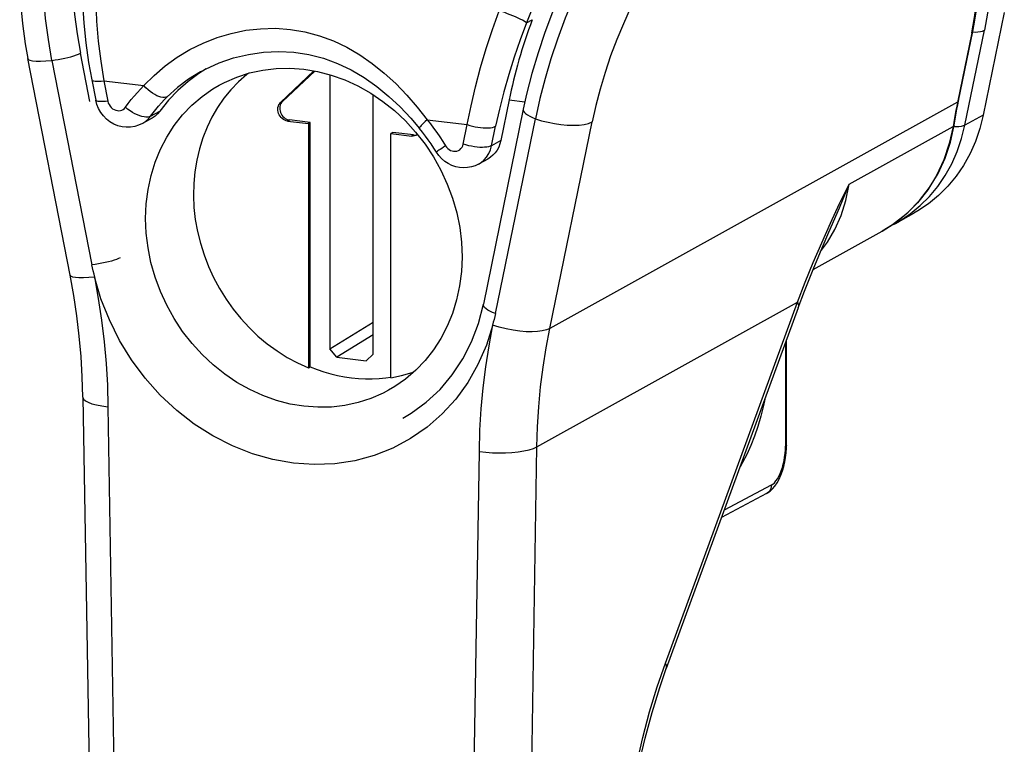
# Model space of a CAD drawing. Header units: inches. Extents: x 0 to 22, y 0 to 17.
# Tile 12 of 14: x 17.6 to 19.7, y 9 to 10.5. Entities that reach past the tile are written whole.
import ezdxf

# ---------------------------------------------------------------- set-up
doc = ezdxf.new("R2010")
doc.units = ezdxf.units.IN
doc.header["$LTSCALE"] = 1.21
doc.header["$MEASUREMENT"] = 0
doc.layers.get('0').update_dxf_attribs({"linetype": 'CONTINUOUS'})

msp = doc.modelspace()

# ---------------------------------------------------------------- linework, layer by layer
at = {"color": 7, "linetype": 'Continuous'}
for p, q in [((19.7246, 10.5624), (19.6788, 10.3391)), ((18.6836, 10.5402), (18.6956, 10.5469)), ((19.6536, 10.5185), (19.6232, 10.37)), ((19.6248, 10.3697), (19.6558, 10.521)), ((19.6389, 10.317), (19.6813, 10.5237)), ((19.6557, 10.5201), (19.6609, 10.52)), ((19.6609, 10.52), (19.6671, 10.5202)), ((17.7316, 10.3687), (17.7111, 10.4738)), ((17.6886, 9.9899), (17.5964, 10.4623)), ((17.6492, 10.4582), (17.7362, 10.0125)), ((17.9741, 10.4336), (17.9729, 10.4329)), ((18.1476, 10.3667), (18.2202, 10.4353)), ((18.2218, 10.435), (18.1517, 10.3688)), ((17.7358, 10.4158), (17.7358, 10.4157)), ((17.7358, 10.4157), (17.7445, 10.3712)), ((17.7622, 10.4137), (17.7709, 10.3692)), ((17.7622, 10.4137), (17.8497, 10.4032)), ((18.2549, 10.427), (18.2549, 9.8293)), ((18.1517, 10.3688), (18.1476, 10.3667)), ((18.3491, 9.818), (18.3491, 10.3835)), ((18.6455, 10.3719), (18.6273, 10.2833)), ((18.6455, 10.3719), (18.6799, 10.3677)), ((19.6226, 10.3671), (18.7341, 9.874)), ((19.6232, 10.37), (19.6209, 10.3584)), ((19.6231, 10.3609), (19.6248, 10.3697)), ((17.8641, 10.3365), (17.8841, 10.3476)), ((18.6764, 10.3517), (18.5893, 9.927)), ((19.6209, 10.3584), (19.6192, 10.3496)), ((19.6214, 10.3521), (19.6231, 10.3609)), ((17.8662, 10.3316), (17.8462, 10.3206)), ((18.1628, 10.3259), (18.1668, 10.3283)), ((18.1628, 10.3259), (18.208, 10.3205)), ((18.2122, 10.3228), (18.1668, 10.3283)), ((18.2122, 10.3228), (18.208, 10.3205)), ((18.2122, 9.7902), (18.2122, 10.3228)), ((18.4667, 10.3287), (18.5542, 10.3181)), ((18.6157, 9.9064), (18.7027, 10.3311)), ((18.7341, 9.874), (18.8264, 10.3241)), ((19.6144, 10.3231), (19.6129, 10.3143)), ((19.6159, 10.332), (19.6144, 10.3231)), ((19.6151, 10.3168), (19.6166, 10.3257)), ((19.6788, 10.3391), (19.6389, 10.317)), ((18.208, 10.3205), (18.208, 9.788)), ((18.3917, 10.3011), (18.3879, 10.2988)), ((18.4371, 10.2957), (18.3917, 10.3011)), ((18.45, 10.3101), (18.4501, 10.3099)), ((18.4501, 10.3099), (18.4501, 10.3099)), ((18.5455, 10.2757), (18.5542, 10.3181)), ((18.6073, 10.2722), (18.616, 10.3146)), ((19.3864, 10.1885), (19.6129, 10.3143)), ((19.6071, 10.2801), (19.6151, 10.3168)), ((18.3879, 9.7663), (18.3879, 10.2988)), ((18.3879, 10.2988), (18.4331, 10.2933)), ((18.4371, 10.2957), (18.4331, 10.2933)), ((18.4461, 10.2965), (18.4452, 10.2958)), ((18.6273, 10.2833), (18.6073, 10.2722)), ((18.5989, 10.2432), (18.5789, 10.2321)), ((19.4873, 10.103), (19.5272, 10.1252)), ((19.3079, 10.0025), (19.4587, 10.0862)), ((19.478, 10.0985), (19.4873, 10.103)), ((19.3422, 10.0836), (19.3424, 10.084)), ((19.3241, 10.0417), (19.3391, 10.0617)), ((18.7061, 9.6159), (19.2737, 9.931)), ((18.9862, 9.1448), (19.2737, 9.931)), ((19.2756, 9.9186), (18.988, 9.1325)), ((18.2549, 9.8293), (18.3491, 9.8874)), ((18.3491, 9.8602), (18.27, 9.8114)), ((19.2501, 9.6199), (19.2501, 9.8489)), ((18.27, 9.8114), (18.2549, 9.8293)), ((19.2477, 9.8424), (19.2477, 9.6172)), ((18.27, 9.8114), (18.334, 9.8037)), ((18.334, 9.8037), (18.349, 9.8181)), ((18.3491, 9.818), (18.334, 9.8037)), ((18.208, 9.788), (18.2122, 9.7902)), ((18.377, 9.7664), (18.3879, 9.7679)), ((17.7168, 9.724), (17.7826, 5.7004)), ((17.7713, 9.7034), (17.8371, 5.6798)), ((18.6404, 5.6082), (18.7061, 9.6159)), ((19.25, 9.6131), (19.2501, 9.6199)), ((19.2501, 9.6199), (19.2501, 9.6199)), ((18.5148, 5.598), (18.5806, 9.6057)), ((19.2166, 9.5323), (19.1144, 9.4781)), ((19.2065, 9.5141), (19.1086, 9.4622)), ((18.9682, 9.0926), (18.9862, 9.1448))]:
    msp.add_line(p, q, dxfattribs=at)
for points in [[(17.6492, 10.4582), (17.6414, 10.5039), (17.6355, 10.5497), (17.6317, 10.5946), (17.6298, 10.6398), (17.6299, 10.6869), (17.6323, 10.7334), (17.6368, 10.7774), (17.6433, 10.8188)], [(17.7057, 10.7992), (17.6998, 10.762), (17.6958, 10.7234), (17.6937, 10.6832), (17.6934, 10.642), (17.695, 10.6001), (17.6985, 10.5579), (17.7039, 10.5158), (17.7111, 10.4738)], [(17.5915, 10.7882), (17.5866, 10.7587), (17.5818, 10.7164), (17.5793, 10.6728), (17.5789, 10.6285), (17.5807, 10.5837), (17.5847, 10.5389), (17.5907, 10.4945), (17.5964, 10.4623)], [(17.7452, 10.6724), (17.7441, 10.63), (17.7445, 10.5869), (17.7465, 10.5434), (17.7502, 10.4999), (17.7554, 10.4565), (17.7622, 10.4137)], [(18.7911, 10.6756), (18.7769, 10.6474), (18.7579, 10.6063), (18.7399, 10.5633), (18.7234, 10.5193), (18.7084, 10.4746), (18.6951, 10.4293), (18.6836, 10.3846), (18.6764, 10.3517)], [(18.825, 10.6762), (18.8051, 10.6365), (18.7861, 10.5944), (18.7678, 10.5499), (18.751, 10.5047), (18.7367, 10.4615), (18.7239, 10.4186), (18.7125, 10.3748), (18.7027, 10.3311)], [(19.6536, 10.5185), (19.6597, 10.5517), (19.664, 10.5828), (19.6667, 10.612), (19.6678, 10.6389), (19.6674, 10.6631), (19.6654, 10.6846)], [(19.6558, 10.521), (19.6606, 10.5459), (19.6659, 10.5816), (19.6692, 10.6158), (19.6705, 10.6478), (19.6697, 10.6769)], [(17.7156, 10.6622), (17.7151, 10.625), (17.7161, 10.5824), (17.7188, 10.5395), (17.7231, 10.4965), (17.7291, 10.4538), (17.7358, 10.4158)], [(18.7374, 10.6629), (18.7278, 10.6435), (18.7184, 10.6237), (18.7093, 10.6034), (18.7004, 10.5826), (18.6918, 10.5616), (18.6835, 10.5402)], [(18.9248, 10.602), (18.9092, 10.5709), (18.8944, 10.5382), (18.8801, 10.5036), (18.8667, 10.4679), (18.8545, 10.4316), (18.8436, 10.3953), (18.8343, 10.3595), (18.8264, 10.3241)], [(19.6936, 10.5967), (19.692, 10.5849), (19.6902, 10.5729), (19.6882, 10.5608), (19.686, 10.5485), (19.6837, 10.5362), (19.6813, 10.5237)], [(18.5542, 10.3181), (18.5625, 10.3591), (18.5722, 10.4007), (18.5833, 10.4424), (18.5957, 10.4841), (18.6093, 10.5255), (18.624, 10.5663)], [(18.6835, 10.5402), (18.6812, 10.5418), (18.6781, 10.5437), (18.6743, 10.5458), (18.6699, 10.548), (18.665, 10.5503), (18.6596, 10.5528), (18.6539, 10.5552), (18.648, 10.5576), (18.6419, 10.56), (18.6358, 10.5623), (18.6298, 10.5644), (18.624, 10.5663)], [(18.6836, 10.5402), (18.6695, 10.5029), (18.6565, 10.4653), (18.6445, 10.4273), (18.6338, 10.3894), (18.6243, 10.3519), (18.616, 10.3146)], [(18.6836, 10.5402), (18.6835, 10.5402), (18.6835, 10.5402), (18.6835, 10.5402)], [(18.6836, 10.5402), (18.6836, 10.5402), (18.6836, 10.5402)], [(17.8497, 10.4032), (17.8718, 10.4255), (17.896, 10.4461), (17.9222, 10.4649), (17.9499, 10.4817), (17.979, 10.496), (18.0092, 10.5079), (18.0401, 10.5171), (18.0717, 10.5237), (18.104, 10.5273), (18.1365, 10.5281), (18.1687, 10.5257), (18.2005, 10.5203), (18.2319, 10.5119), (18.2624, 10.5007), (18.2917, 10.4868), (18.3199, 10.4704), (18.3471, 10.4516), (18.3732, 10.4306), (18.3983, 10.4076), (18.4223, 10.3827), (18.445, 10.3564), (18.4667, 10.3287)], [(19.6536, 10.5185), (19.6552, 10.5197), (19.6558, 10.521)], [(19.6671, 10.5202), (19.6727, 10.5209), (19.6774, 10.5221), (19.6813, 10.5237)], [(17.6492, 10.4582), (17.6561, 10.4591), (17.6631, 10.4602), (17.6701, 10.4614), (17.6771, 10.4629), (17.684, 10.4645), (17.6907, 10.4662), (17.6969, 10.4681), (17.7025, 10.47), (17.7073, 10.4719), (17.7111, 10.4738)], [(17.9729, 10.433), (17.9837, 10.4388), (18.0137, 10.4525), (18.0451, 10.4634), (18.0772, 10.4713), (18.1101, 10.4761), (18.1435, 10.4777), (18.1765, 10.476), (18.2089, 10.471), (18.2407, 10.4628), (18.2716, 10.4515), (18.3013, 10.4374), (18.3298, 10.4206), (18.3573, 10.4013), (18.3835, 10.3798), (18.4082, 10.3566), (18.4313, 10.332), (18.4501, 10.3099)], [(17.5964, 10.4623), (17.5977, 10.4603), (17.6012, 10.4586), (17.6069, 10.4573), (17.6147, 10.4566), (17.6245, 10.4566), (17.6361, 10.4571), (17.6492, 10.4582)], [(17.9853, 10.4395), (17.9695, 10.4299), (17.9457, 10.4124), (17.9234, 10.3928), (17.9029, 10.3712), (17.8841, 10.3476)], [(17.9729, 10.4329), (17.9471, 10.417), (17.9228, 10.3989), (17.9005, 10.3789)], [(18.0783, 10.4305), (18.0739, 10.4272), (18.056, 10.4114), (18.0393, 10.3941), (18.024, 10.3755), (18.0102, 10.3556), (17.9978, 10.3345), (17.9871, 10.3123), (17.9779, 10.2892), (17.9704, 10.2653), (17.9646, 10.2407), (17.9605, 10.2155), (17.9582, 10.1899), (17.9576, 10.164), (17.9587, 10.1379), (17.9616, 10.1117), (17.9663, 10.0856), (17.9726, 10.0597), (17.9806, 10.0342), (17.9902, 10.0091), (18.0015, 9.9847), (18.0142, 9.9609), (18.0285, 9.938), (18.0441, 9.9161), (18.0609, 9.8953), (18.0789, 9.8758), (18.0981, 9.8575), (18.1184, 9.8405), (18.1397, 9.825), (18.1618, 9.811), (18.1846, 9.7987), (18.208, 9.788)], [(18.0136, 10.4042), (18.0252, 10.4103), (18.0519, 10.4219), (18.0797, 10.4309), (18.1085, 10.4372), (18.138, 10.4406), (18.1678, 10.4412), (18.1981, 10.439)], [(18.1981, 10.439), (18.2282, 10.434), (18.2579, 10.4262), (18.2873, 10.4157), (18.316, 10.4026), (18.3439, 10.387), (18.3705, 10.3689), (18.3958, 10.3488), (18.4196, 10.3265), (18.4418, 10.302), (18.4623, 10.2758), (18.4806, 10.248), (18.4968, 10.2189), (18.5107, 10.1887), (18.5222, 10.1576), (18.5312, 10.1259), (18.5377, 10.0939), (18.5415, 10.0617), (18.5428, 10.0296), (18.5415, 9.9978), (18.5375, 9.9667), (18.531, 9.9363), (18.522, 9.9069), (18.5106, 9.8788), (18.4967, 9.8521), (18.4806, 9.8271), (18.4624, 9.8039), (18.442, 9.7827), (18.4199, 9.7637), (18.3962, 9.7471), (18.3827, 9.7391)], [(17.7358, 10.4157), (17.7359, 10.4155), (17.7367, 10.4146), (17.7382, 10.4139), (17.7405, 10.4133), (17.7436, 10.413), (17.7473, 10.4128), (17.7517, 10.4129), (17.7567, 10.4132), (17.7622, 10.4137)], [(17.8093, 10.3561), (17.8155, 10.3644), (17.8219, 10.3726), (17.8286, 10.3805), (17.8354, 10.3883), (17.8424, 10.3958), (17.8497, 10.4032)], [(17.9005, 10.3789), (17.8976, 10.3777), (17.8943, 10.3772), (17.8907, 10.3773), (17.8867, 10.378), (17.8824, 10.3793), (17.8779, 10.3811), (17.8731, 10.3836), (17.8683, 10.3866), (17.8634, 10.3901), (17.8587, 10.3941), (17.854, 10.3985), (17.8497, 10.4032)], [(18.1981, 9.7043), (18.168, 9.7093), (18.1383, 9.7171), (18.1089, 9.7276), (18.0802, 9.7407), (18.0524, 9.7564), (18.0257, 9.7744), (18.0005, 9.7946), (17.9767, 9.8169), (17.9544, 9.8413), (17.934, 9.8675), (17.9156, 9.8953), (17.8994, 9.9244), (17.8855, 9.9546), (17.874, 9.9857), (17.865, 10.0174), (17.8586, 10.0495), (17.8547, 10.0816), (17.8534, 10.1137), (17.8548, 10.1455), (17.8587, 10.1767), (17.8652, 10.207), (17.8742, 10.2364), (17.8857, 10.2645), (17.8995, 10.2912), (17.9156, 10.3162), (17.9339, 10.3394), (17.9542, 10.3606), (17.9764, 10.3797), (18, 10.3962), (18.0136, 10.4042)], [(17.8462, 10.3206), (17.8381, 10.3168), (17.8295, 10.3141), (17.8205, 10.3126), (17.8112, 10.3124), (17.802, 10.3134), (17.7928, 10.3158), (17.784, 10.3194), (17.7757, 10.3242), (17.768, 10.3301), (17.7612, 10.337), (17.7554, 10.3447), (17.7506, 10.3531), (17.7469, 10.362), (17.7445, 10.3712)], [(17.7709, 10.3692), (17.7656, 10.3687), (17.7608, 10.3684), (17.7566, 10.3683), (17.7529, 10.3685), (17.7498, 10.3687), (17.7474, 10.3692), (17.7456, 10.3699), (17.7447, 10.3708), (17.7445, 10.3712)], [(17.7709, 10.3692), (17.772, 10.3653), (17.7736, 10.3617), (17.7758, 10.3583), (17.7784, 10.3553), (17.7814, 10.3528), (17.7847, 10.3508), (17.7881, 10.3494), (17.7918, 10.3486)], [(17.8641, 10.3365), (17.8697, 10.344), (17.8755, 10.3514), (17.8815, 10.3585), (17.8877, 10.3655), (17.894, 10.3723), (17.9005, 10.3789)], [(18.1628, 10.3259), (18.1596, 10.3266), (18.1565, 10.3277), (18.1536, 10.3292), (18.1509, 10.3312), (18.1484, 10.3336), (18.1462, 10.3363), (18.1444, 10.3392), (18.143, 10.3424), (18.142, 10.3457), (18.1415, 10.3491), (18.1414, 10.3524), (18.1418, 10.3557), (18.1426, 10.3588), (18.1439, 10.3617), (18.1456, 10.3644), (18.1476, 10.3667)], [(18.1517, 10.3688), (18.1497, 10.3665), (18.148, 10.3639), (18.1468, 10.361), (18.1459, 10.3579), (18.1455, 10.3546), (18.1456, 10.3513), (18.1462, 10.3479), (18.1471, 10.3447), (18.1485, 10.3415), (18.1503, 10.3386), (18.1525, 10.3359), (18.1549, 10.3336), (18.1577, 10.3316), (18.1606, 10.33), (18.1636, 10.3289), (18.1668, 10.3283)], [(19.6248, 10.3697), (19.6242, 10.3684), (19.6226, 10.3671)], [(17.7918, 10.3486), (17.7953, 10.3485), (17.7985, 10.349), (17.8016, 10.35), (17.8045, 10.3515), (17.8071, 10.3536), (17.8093, 10.3561)], [(17.8641, 10.3365), (17.8612, 10.3353), (17.8578, 10.3347), (17.854, 10.3346), (17.8498, 10.335), (17.8453, 10.336), (17.8404, 10.3375), (17.8353, 10.3395), (17.83, 10.342), (17.8246, 10.3449), (17.8194, 10.3483), (17.8142, 10.352), (17.8093, 10.3561)], [(17.8841, 10.3476), (17.8793, 10.3418), (17.8738, 10.3368), (17.8678, 10.3326), (17.8662, 10.3316)], [(18.6764, 10.3517), (18.6763, 10.3502), (18.6769, 10.3477), (18.6787, 10.3449), (18.6815, 10.3421), (18.6854, 10.3392), (18.6903, 10.3363), (18.6961, 10.3336), (18.7027, 10.3311)], [(19.6192, 10.3496), (19.6175, 10.3408), (19.6159, 10.332)], [(19.6166, 10.3257), (19.6181, 10.3345), (19.6197, 10.3433), (19.6214, 10.3521)], [(17.8462, 10.3206), (17.8476, 10.3214), (17.8538, 10.3256), (17.8593, 10.3307), (17.8641, 10.3365)], [(18.4667, 10.3287), (18.4628, 10.3251), (18.4594, 10.3218), (18.4565, 10.319), (18.4541, 10.3164), (18.4522, 10.3142), (18.4509, 10.3124), (18.4501, 10.311), (18.45, 10.3101)], [(18.4667, 10.3287), (18.474, 10.3196), (18.481, 10.3104), (18.4878, 10.301), (18.4945, 10.2914), (18.5009, 10.2817), (18.5071, 10.2719)], [(18.7027, 10.3311), (18.7163, 10.3268), (18.7304, 10.3232), (18.7445, 10.3204), (18.7584, 10.3183), (18.7723, 10.3171), (18.7856, 10.3167), (18.798, 10.3172), (18.8092, 10.3186), (18.8187, 10.3209), (18.8264, 10.3241)], [(19.6788, 10.3391), (19.6715, 10.3098), (19.6619, 10.2817), (19.6499, 10.2549), (19.6357, 10.2294), (19.6195, 10.2057), (19.6012, 10.1837), (19.5811, 10.1637), (19.5593, 10.1459), (19.5359, 10.1302), (19.5272, 10.1252)], [(18.4869, 10.2581), (18.4812, 10.2671), (18.4753, 10.276), (18.4693, 10.2847), (18.4631, 10.2932), (18.4566, 10.3017), (18.4501, 10.3099)], [(18.5542, 10.3181), (18.5599, 10.3163), (18.5657, 10.3147), (18.5715, 10.3134), (18.5773, 10.3124), (18.5832, 10.3116), (18.589, 10.3111), (18.5946, 10.3109), (18.5999, 10.311), (18.6048, 10.3115), (18.6091, 10.3122), (18.6129, 10.3133), (18.616, 10.3146)], [(19.6129, 10.3143), (19.6047, 10.2769), (19.5927, 10.2412), (19.5771, 10.2076), (19.558, 10.1764), (19.5354, 10.1478), (19.5097, 10.1222), (19.4812, 10.1001), (19.4587, 10.0862)], [(19.5194, 10.1237), (19.5412, 10.1416), (19.5613, 10.1616), (19.5796, 10.1836), (19.5959, 10.2074), (19.61, 10.2328), (19.622, 10.2596), (19.6316, 10.2878), (19.6389, 10.317)], [(19.6151, 10.3168), (19.6145, 10.3155), (19.6129, 10.3143)], [(19.6253, 10.3135), (19.6192, 10.3132), (19.6143, 10.3133)], [(19.6389, 10.317), (19.6352, 10.3154), (19.6307, 10.3142), (19.6253, 10.3135)], [(18.4452, 10.2958), (18.4423, 10.2944), (18.4394, 10.2935), (18.4363, 10.2932), (18.4331, 10.2933)], [(18.4371, 10.2957), (18.4403, 10.2955), (18.4433, 10.2959), (18.446, 10.2967)], [(18.6273, 10.2833), (18.6254, 10.276), (18.6227, 10.2692), (18.6192, 10.2628), (18.6151, 10.2569), (18.6103, 10.2516), (18.6049, 10.2471), (18.5989, 10.2432)], [(19.4587, 10.0862), (19.4882, 10.105), (19.5154, 10.1271), (19.54, 10.1525), (19.5617, 10.1808), (19.5802, 10.2117), (19.5954, 10.245), (19.6071, 10.2801)], [(18.5071, 10.2719), (18.5027, 10.2691), (18.4988, 10.2665), (18.4954, 10.2643), (18.4926, 10.2624), (18.4902, 10.2608), (18.4885, 10.2595), (18.4873, 10.2587), (18.4869, 10.2582), (18.4869, 10.2581)], [(18.5789, 10.2321), (18.5713, 10.2285), (18.5633, 10.2259), (18.5549, 10.2244), (18.5463, 10.2239), (18.5376, 10.2245), (18.529, 10.2263), (18.5206, 10.2292), (18.5126, 10.2331), (18.5051, 10.2381), (18.4982, 10.244), (18.4921, 10.2507), (18.4869, 10.2581)], [(18.5071, 10.2719), (18.5093, 10.2688), (18.5119, 10.2662), (18.5147, 10.2639), (18.5179, 10.2621), (18.5211, 10.2609), (18.5246, 10.2602)], [(18.5246, 10.2602), (18.5283, 10.2601), (18.5317, 10.2606), (18.535, 10.2619), (18.538, 10.2636), (18.5406, 10.266), (18.5428, 10.2688), (18.5444, 10.2721), (18.5455, 10.2757)], [(18.6073, 10.2722), (18.6044, 10.2709), (18.6008, 10.2699), (18.5967, 10.2691), (18.5921, 10.2687), (18.5871, 10.2685), (18.5816, 10.2686), (18.5758, 10.2691), (18.5698, 10.2698), (18.5636, 10.2709), (18.5575, 10.2722), (18.5514, 10.2738), (18.5455, 10.2757)], [(18.5908, 10.2411), (18.5965, 10.2476), (18.6012, 10.2551), (18.6049, 10.2634), (18.6073, 10.2722)], [(18.5789, 10.2321), (18.5843, 10.2356), (18.5908, 10.2411)], [(19.3266, 10.0609), (19.3458, 10.1037), (19.3657, 10.1463), (19.3864, 10.1885)], [(19.3391, 10.0617), (19.3554, 10.0895), (19.369, 10.1199), (19.3795, 10.153), (19.3864, 10.1885)], [(19.3424, 10.084), (19.3651, 10.1368), (19.3864, 10.1885)], [(19.4873, 10.103), (19.496, 10.108), (19.5194, 10.1237)], [(19.2756, 9.9186), (19.2891, 9.9549), (19.3078, 10.0024), (19.3274, 10.0495), (19.3424, 10.084)], [(19.2737, 9.931), (19.2906, 9.9745), (19.3082, 10.0178), (19.3266, 10.0609)], [(17.7981, 10.0281), (17.7944, 10.0263), (17.7899, 10.0245), (17.7847, 10.0226), (17.7788, 10.0209), (17.7723, 10.0191), (17.7654, 10.0174), (17.7581, 10.0159), (17.7507, 10.0146), (17.7433, 10.0134), (17.7362, 10.0125)], [(17.7428, 9.986), (17.7409, 9.9926), (17.7392, 9.9992), (17.7376, 10.0059), (17.7362, 10.0125)], [(17.7168, 9.724), (17.7154, 9.7682), (17.7127, 9.8125), (17.7087, 9.8569), (17.7033, 9.9013), (17.6966, 9.9456), (17.6886, 9.9899)], [(17.7428, 9.986), (17.7293, 9.9847), (17.7176, 9.9842), (17.7081, 9.9842), (17.7004, 9.9848), (17.6944, 9.9859), (17.6904, 9.9876), (17.6886, 9.9899)], [(17.7416, 9.9866), (17.75, 9.9391), (17.757, 9.8917), (17.7627, 9.8446), (17.767, 9.7975), (17.7699, 9.7504), (17.7713, 9.7034)], [(18.6103, 9.8818), (18.5959, 9.8373), (18.5776, 9.7955), (18.5552, 9.7563), (18.5291, 9.7202), (18.4995, 9.6876), (18.4666, 9.6587), (18.4307, 9.6338), (18.3923, 9.6132), (18.3517, 9.5971), (18.3093, 9.5856), (18.2655, 9.579), (18.2208, 9.5772), (18.1757, 9.5802), (18.1306, 9.5881), (18.086, 9.6007), (18.0423, 9.618), (17.9999, 9.6397), (17.9594, 9.6656), (17.921, 9.6954), (17.8853, 9.7289), (17.8524, 9.7657), (17.8228, 9.8055), (17.7967, 9.8478), (17.7744, 9.8924), (17.756, 9.9386), (17.7416, 9.9866)], [(18.4138, 9.6781), (18.4321, 9.689), (18.465, 9.7131), (18.4949, 9.7411), (18.5214, 9.7727), (18.5443, 9.8075), (18.5634, 9.8451), (18.5785, 9.8851), (18.5893, 9.927)], [(18.6157, 9.9064), (18.6093, 9.9088), (18.6037, 9.9114), (18.599, 9.9141), (18.5951, 9.9169), (18.5921, 9.9197), (18.5902, 9.9225), (18.5893, 9.9252), (18.5893, 9.927)], [(19.2737, 9.931), (19.2756, 9.9266), (19.2762, 9.9225), (19.2756, 9.9186)], [(18.6157, 9.9064), (18.6143, 9.9001), (18.6127, 9.8938), (18.611, 9.8876), (18.6091, 9.8814)], [(18.5806, 9.6057), (18.582, 9.6524), (18.5849, 9.6987), (18.5892, 9.7448), (18.5949, 9.7906), (18.6019, 9.8363), (18.6103, 9.8818)], [(18.7341, 9.874), (18.7268, 9.8709), (18.7178, 9.8686), (18.7073, 9.8671), (18.6956, 9.8665), (18.6827, 9.8668), (18.6688, 9.8679), (18.6543, 9.8699), (18.6393, 9.8728), (18.6241, 9.8767), (18.6091, 9.8814)], [(18.7061, 9.6159), (18.7075, 9.6596), (18.7102, 9.7031), (18.7142, 9.7464), (18.7195, 9.7893), (18.7262, 9.8318), (18.7341, 9.874)], [(18.2122, 9.7902), (18.2269, 9.7845), (18.2417, 9.7795), (18.2567, 9.7752), (18.2717, 9.7716), (18.2868, 9.7687), (18.302, 9.7665)], [(18.302, 9.7665), (18.3171, 9.765), (18.3322, 9.7643), (18.3472, 9.7643), (18.3622, 9.7649), (18.377, 9.7664)], [(18.3879, 9.7663), (18.4112, 9.7713), (18.4339, 9.7781), (18.4389, 9.78)], [(17.7168, 9.724), (17.7168, 9.7234), (17.7183, 9.7198), (17.722, 9.7164), (17.7279, 9.7131), (17.736, 9.71), (17.7461, 9.7073), (17.7579, 9.7051), (17.7713, 9.7034)], [(18.3827, 9.7391), (18.371, 9.733), (18.3444, 9.7214), (18.3166, 9.7124), (18.2878, 9.7061), (18.2583, 9.7027), (18.2284, 9.7021), (18.1981, 9.7043)], [(19.2029, 9.7199), (19.2, 9.706), (19.1942, 9.6829), (19.1876, 9.6605), (19.1803, 9.639), (19.1722, 9.6185), (19.1636, 9.5993), (19.1544, 9.5815), (19.1489, 9.5722)], [(18.5806, 9.6057), (18.5945, 9.6041), (18.6089, 9.6031), (18.6232, 9.6027), (18.6374, 9.6029), (18.6515, 9.6036), (18.665, 9.605), (18.6776, 9.607), (18.6889, 9.6095), (18.6985, 9.6125), (18.7061, 9.6159)], [(19.2166, 9.5323), (19.2201, 9.5346), (19.2236, 9.5377), (19.2269, 9.5416), (19.2301, 9.5463), (19.2332, 9.5516), (19.236, 9.5575), (19.2386, 9.564), (19.2409, 9.5709), (19.2429, 9.5782), (19.2446, 9.5858), (19.2459, 9.5936), (19.2469, 9.6015), (19.2475, 9.6094), (19.2477, 9.6172)], [(19.2195, 9.5242), (19.2246, 9.5302), (19.2294, 9.5372), (19.2338, 9.5453), (19.2378, 9.554), (19.2412, 9.5634), (19.244, 9.573), (19.2463, 9.5829), (19.2481, 9.5929), (19.2493, 9.603), (19.25, 9.6131)], [(19.2501, 9.6199), (19.2499, 9.6192), (19.2491, 9.6182), (19.2477, 9.6172)], [(19.2166, 9.5323), (19.2164, 9.5288), (19.2156, 9.5254), (19.2144, 9.5224), (19.2127, 9.5196), (19.2106, 9.5172), (19.2081, 9.5151), (19.2065, 9.5141)], [(19.2065, 9.5141), (19.2088, 9.5154), (19.2142, 9.5192), (19.2195, 9.5242)], [(18.988, 9.1326), (18.9887, 9.1359), (18.9881, 9.1402), (18.9862, 9.1448)], [(18.8882, 8.5767), (18.8895, 8.6225), (18.8932, 8.6826), (18.899, 8.743), (18.9067, 8.8035), (18.9165, 8.8636), (18.9282, 8.9228), (18.9417, 8.9808), (18.9569, 9.0371), (18.9737, 9.0914), (18.988, 9.1326)], [(18.8829, 8.5705), (18.8848, 8.6292), (18.8887, 8.6882), (18.8946, 8.7477), (18.9024, 8.8073), (18.9121, 8.8665), (18.9236, 8.9251), (18.9368, 8.9825), (18.9517, 9.0385), (18.9682, 9.0926)]]:
    msp.add_lwpolyline(points, dxfattribs=at)
msp.add_ellipse((18.8252, 10.4716), major_axis=(0.1401, 0.4103), ratio=0.339634, start_param=1.503046, end_param=1.930125, dxfattribs=at)

doc.saveas('drawing.dxf')
